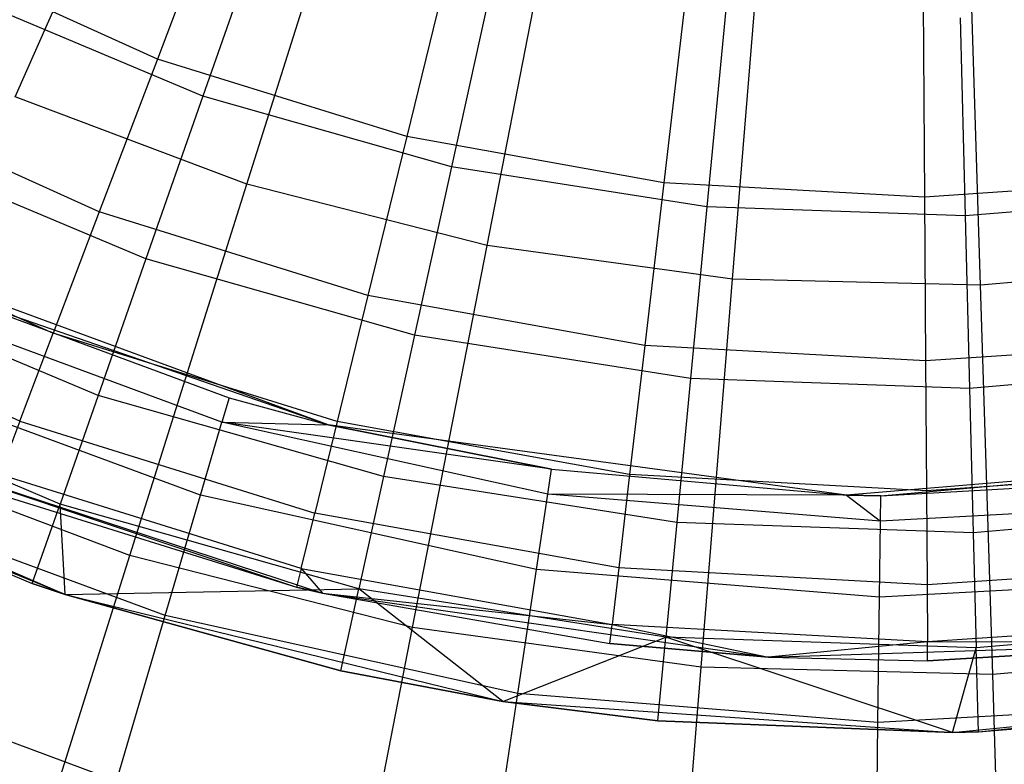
# Model space of a CAD drawing. Extents: x -22.9 to 23, y 4.7 to 50.6.
# Tile 33 of 95: x -0.6 to 0.1, y 25.8 to 26.3. Entities that reach past the tile are written whole.
import ezdxf

# ---------------------------------------------------------------- set-up
doc = ezdxf.new("R2010")
doc.units = 0
doc.header["$LTSCALE"] = 2.54
doc.layers.get('0').update_dxf_attribs({"linetype": 'CONTINUOUS'})

# ---------------------------------------------------------------- blocks, each defined once
blk = doc.blocks.new('HOTEL-MOOD-11783-11791_STL')
at = {"color": 0}
for p, q in [((-0.60062, 26.26837, 18.62218), (-0.48386, 26.53174, 18.48275)), ((-0.60062, 26.26837, 18.62218), (-0.48386, 26.53174, 18.48275)), ((-0.43916, 26.20737, 18.62218), (-0.35262, 26.48216, 18.48275)), ((-0.43916, 26.20737, 18.62218), (-0.35262, 26.48216, 18.48275)), ((-0.27188, 26.16483, 18.62218), (-0.21665, 26.44758, 18.48275)), ((-0.27188, 26.16483, 18.62218), (-0.21665, 26.44758, 18.48275)), ((-0.10089, 26.1413, 18.62218), (-0.07766, 26.42845, 18.48275)), ((-0.10089, 26.1413, 18.62218), (-0.07766, 26.42845, 18.48275)), ((-0.45324, 26.42153, 30.29666), (-0.50146, 26.29463, 30.125)), ((-0.45324, 26.42153, 30.29666), (-0.50146, 26.29463, 30.125)), ((0.07166, 26.13705, 18.62218), (0.06259, 26.425, 18.48275)), ((0.07166, 26.13705, 18.62218), (0.06259, 26.425, 18.48275)), ((-0.42411, 26.39897, 30.43074), (-0.46975, 26.26873, 30.27458)), ((-0.42411, 26.39897, 30.43074), (-0.46975, 26.26873, 30.27458)), ((-0.29554, 26.37248, 30.29666), (-0.3278, 26.24062, 30.125)), ((-0.29554, 26.37248, 30.29666), (-0.3278, 26.24062, 30.125)), ((-0.50146, 26.29463, 30.125), (-0.66717, 26.36957, 30.125)), ((-0.50146, 26.29463, 30.125), (-0.66717, 26.36957, 30.125)), ((-0.26698, 26.35436, 30.43074), (-0.29659, 26.21957, 30.27458)), ((-0.26698, 26.35436, 30.43074), (-0.29659, 26.21957, 30.27458)), ((-0.13301, 26.34319, 30.29666), (-0.14881, 26.20836, 30.125)), ((-0.13301, 26.34319, 30.29666), (-0.14881, 26.20836, 30.125)), ((-0.46975, 26.26873, 30.27458), (-0.63571, 26.33841, 30.27458)), ((-0.46975, 26.26873, 30.27458), (-0.63571, 26.33841, 30.27458)), ((0.0319, 26.33409, 30.29666), (0.03278, 26.19835, 30.125)), ((0.0319, 26.33409, 30.29666), (0.03278, 26.19835, 30.125)), ((-0.10563, 26.32902, 30.43074), (-0.11877, 26.19164, 30.27458)), ((-0.10563, 26.32902, 30.43074), (-0.11877, 26.19164, 30.27458)), ((0.0576, 26.32331, 30.43074), (0.06111, 26.18535, 30.27458)), ((0.0576, 26.32331, 30.43074), (0.06111, 26.18535, 30.27458)), ((-0.50146, 26.29463, 30.125), (-0.54192, 26.18814, 29.93813)), ((-0.50146, 26.29463, 30.125), (-0.54192, 26.18814, 29.93813)), ((-0.3278, 26.24062, 30.125), (-0.50146, 26.29463, 30.125)), ((-0.3278, 26.24062, 30.125), (-0.50146, 26.29463, 30.125)), ((-0.54192, 26.18814, 29.93813), (-0.72041, 26.26886, 29.93813)), ((-0.54192, 26.18814, 29.93813), (-0.72041, 26.26886, 29.93813)), ((-0.43916, 26.20737, 18.62218), (-0.60062, 26.26837, 18.62218)), ((-0.43916, 26.20737, 18.62218), (-0.60062, 26.26837, 18.62218)), ((-0.46975, 26.26873, 30.27458), (-0.50945, 26.15542, 30.10424)), ((-0.46975, 26.26873, 30.27458), (-0.50945, 26.15542, 30.10424)), ((-0.29659, 26.21957, 30.27458), (-0.46975, 26.26873, 30.27458)), ((-0.29659, 26.21957, 30.27458), (-0.46975, 26.26873, 30.27458)), ((-0.3278, 26.24062, 30.125), (-0.35486, 26.12997, 29.93813)), ((-0.3278, 26.24062, 30.125), (-0.35486, 26.12997, 29.93813)), ((-0.14881, 26.20836, 30.125), (-0.3278, 26.24062, 30.125)), ((-0.14881, 26.20836, 30.125), (-0.3278, 26.24062, 30.125)), ((-0.50945, 26.15542, 30.10424), (-0.68879, 26.23071, 30.10424)), ((-0.50945, 26.15542, 30.10424), (-0.68879, 26.23071, 30.10424)), ((-0.29659, 26.21957, 30.27458), (-0.32235, 26.1023, 30.10424)), ((-0.29659, 26.21957, 30.27458), (-0.32235, 26.1023, 30.10424)), ((-0.11877, 26.19164, 30.27458), (-0.29659, 26.21957, 30.27458)), ((-0.11877, 26.19164, 30.27458), (-0.29659, 26.21957, 30.27458)), ((-0.52057, 25.94888, 18.79245), (-0.43916, 26.20737, 18.62218)), ((-0.52057, 25.94888, 18.79245), (-0.43916, 26.20737, 18.62218)), ((-0.27188, 26.16483, 18.62218), (-0.43916, 26.20737, 18.62218)), ((-0.27188, 26.16483, 18.62218), (-0.43916, 26.20737, 18.62218)), ((-0.14881, 26.20836, 30.125), (-0.16208, 26.09522, 29.93813)), ((-0.14881, 26.20836, 30.125), (-0.16208, 26.09522, 29.93813)), ((0.03278, 26.19835, 30.125), (-0.14881, 26.20836, 30.125)), ((0.03278, 26.19835, 30.125), (-0.14881, 26.20836, 30.125)), ((0.21422, 26.21072, 30.125), (0.03278, 26.19835, 30.125)), ((0.21422, 26.21072, 30.125), (0.03278, 26.19835, 30.125)), ((0.24045, 26.20078, 30.27458), (0.06111, 26.18535, 30.27458)), ((0.24045, 26.20078, 30.27458), (0.06111, 26.18535, 30.27458)), ((0.03278, 26.19835, 30.125), (0.03352, 26.08443, 29.93813)), ((0.03278, 26.19835, 30.125), (0.03352, 26.08443, 29.93813)), ((-0.76266, 26.18895, 29.73883), (-0.57403, 26.10364, 29.73883)), ((-0.76266, 26.18895, 29.73883), (-0.57403, 26.10364, 29.73883)), ((-0.54192, 26.18814, 29.93813), (-0.57403, 26.10364, 29.73883)), ((-0.54192, 26.18814, 29.93813), (-0.57403, 26.10364, 29.73883)), ((-0.35486, 26.12997, 29.93813), (-0.54192, 26.18814, 29.93813)), ((-0.35486, 26.12997, 29.93813), (-0.54192, 26.18814, 29.93813)), ((-0.11877, 26.19164, 30.27458), (-0.13021, 26.07212, 30.10424)), ((-0.11877, 26.19164, 30.27458), (-0.13021, 26.07212, 30.10424)), ((0.06111, 26.18535, 30.27458), (-0.11877, 26.19164, 30.27458)), ((0.06111, 26.18535, 30.27458), (-0.11877, 26.19164, 30.27458)), ((0.06111, 26.18535, 30.27458), (0.06417, 26.06532, 30.10424)), ((0.06111, 26.18535, 30.27458), (0.06417, 26.06532, 30.10424)), ((-0.38257, 26.04003, 25.85124), (-0.72465, 26.16549, 25.85124)), ((-0.32383, 25.89885, 18.79245), (-0.27188, 26.16483, 18.62218)), ((-0.32383, 25.89885, 18.79245), (-0.27188, 26.16483, 18.62218)), ((-0.10089, 26.1413, 18.62218), (-0.27188, 26.16483, 18.62218)), ((-0.10089, 26.1413, 18.62218), (-0.27188, 26.16483, 18.62218)), ((-0.50945, 26.15542, 30.10424), (-0.54275, 26.06039, 29.92178)), ((-0.50945, 26.15542, 30.10424), (-0.54275, 26.06039, 29.92178)), ((-0.32235, 26.1023, 30.10424), (-0.50945, 26.15542, 30.10424)), ((-0.32235, 26.1023, 30.10424), (-0.50945, 26.15542, 30.10424)), ((0.2436, 26.15215, 18.62218), (0.07166, 26.13705, 18.62218)), ((0.2436, 26.15215, 18.62218), (0.07166, 26.13705, 18.62218)), ((-0.54275, 26.06039, 29.92178), (-0.7333, 26.14038, 29.92178)), ((-0.54275, 26.06039, 29.92178), (-0.7333, 26.14038, 29.92178)), ((-0.38257, 26.04003, 25.85124), (-0.66724, 26.13839, 25.03868)), ((-0.66724, 26.13839, 25.03868), (-0.45151, 26.0587, 25.03868)), ((-0.38257, 26.04003, 25.85124), (-0.66724, 26.13839, 25.03868)), ((-0.66724, 26.13839, 25.03868), (-0.45151, 26.0587, 25.03868)), ((-0.12274, 25.87117, 18.79245), (-0.10089, 26.1413, 18.62218)), ((-0.12274, 25.87117, 18.79245), (-0.10089, 26.1413, 18.62218)), ((0.07166, 26.13705, 18.62218), (-0.10089, 26.1413, 18.62218)), ((0.07166, 26.13705, 18.62218), (-0.10089, 26.1413, 18.62218)), ((-0.59731, 26.04237, 29.53003), (-0.79329, 26.131, 29.53003)), ((-0.59731, 26.04237, 29.53003), (-0.79329, 26.131, 29.53003)), ((0.0802, 25.86617, 18.79245), (0.07166, 26.13705, 18.62218)), ((0.0802, 25.86617, 18.79245), (0.07166, 26.13705, 18.62218)), ((-0.35486, 26.12997, 29.93813), (-0.37634, 26.04216, 29.73883)), ((-0.35486, 26.12997, 29.93813), (-0.37634, 26.04216, 29.73883)), ((-0.16208, 26.09522, 29.93813), (-0.35486, 26.12997, 29.93813)), ((-0.16208, 26.09522, 29.93813), (-0.35486, 26.12997, 29.93813)), ((-0.45651, 26.04166, 24.76684), (-0.67451, 26.1222, 24.76684)), ((-0.45651, 26.04166, 24.76684), (-0.67451, 26.1222, 24.76684)), ((-0.59731, 26.04237, 29.53003), (-0.57403, 26.10364, 29.73883)), ((-0.59731, 26.04237, 29.53003), (-0.57403, 26.10364, 29.73883)), ((-0.37634, 26.04216, 29.73883), (-0.57403, 26.10364, 29.73883)), ((-0.37634, 26.04216, 29.73883), (-0.57403, 26.10364, 29.73883)), ((-0.32235, 26.1023, 30.10424), (-0.34395, 26.00395, 29.92178)), ((-0.32235, 26.1023, 30.10424), (-0.34395, 26.00395, 29.92178)), ((-0.13021, 26.07212, 30.10424), (-0.32235, 26.1023, 30.10424)), ((-0.13021, 26.07212, 30.10424), (-0.32235, 26.1023, 30.10424)), ((0.22896, 26.09776, 29.93813), (0.03352, 26.08443, 29.93813)), ((0.22896, 26.09776, 29.93813), (0.03352, 26.08443, 29.93813)), ((-0.16208, 26.09522, 29.93813), (-0.1726, 26.00544, 29.73883)), ((-0.16208, 26.09522, 29.93813), (-0.1726, 26.00544, 29.73883)), ((0.03352, 26.08443, 29.93813), (-0.16208, 26.09522, 29.93813)), ((0.03352, 26.08443, 29.93813), (-0.16208, 26.09522, 29.93813)), ((0.03352, 26.08443, 29.93813), (0.0341, 25.99404, 29.73883)), ((0.03352, 26.08443, 29.93813), (0.0341, 25.99404, 29.73883)), ((0.25795, 26.08199, 30.10424), (0.06417, 26.06532, 30.10424)), ((0.25795, 26.08199, 30.10424), (0.06417, 26.06532, 30.10424)), ((-0.47143, 25.99084, 24.49961), (-0.69621, 26.07389, 24.49961)), ((-0.47143, 25.99084, 24.49961), (-0.69621, 26.07389, 24.49961)), ((-0.13021, 26.07212, 30.10424), (-0.1398, 25.97188, 29.92178)), ((-0.13021, 26.07212, 30.10424), (-0.1398, 25.97188, 29.92178)), ((0.06417, 26.06532, 30.10424), (-0.13021, 26.07212, 30.10424)), ((0.06417, 26.06532, 30.10424), (-0.13021, 26.07212, 30.10424)), ((-0.56924, 25.98479, 29.72939), (-0.76871, 26.06853, 29.72939)), ((-0.56924, 25.98479, 29.72939), (-0.76871, 26.06853, 29.72939)), ((0.06417, 26.06532, 30.10424), (0.06673, 25.96466, 29.92178)), ((0.06417, 26.06532, 30.10424), (0.06673, 25.96466, 29.92178)), ((-0.54275, 26.06039, 29.92178), (-0.56924, 25.98479, 29.72939)), ((-0.54275, 26.06039, 29.92178), (-0.56924, 25.98479, 29.72939)), ((-0.34395, 26.00395, 29.92178), (-0.54275, 26.06039, 29.92178)), ((-0.34395, 26.00395, 29.92178), (-0.54275, 26.06039, 29.92178)), ((-0.45151, 26.0587, 25.03868), (-0.45651, 26.04166, 24.76684)), ((-0.45151, 26.0587, 25.03868), (-0.45651, 26.04166, 24.76684)), ((-0.45151, 26.0587, 25.03868), (-0.38257, 26.04003, 25.85124)), ((-0.45151, 26.0587, 25.03868), (-0.38257, 26.04003, 25.03868)), ((-0.45151, 26.0587, 25.03868), (-0.38257, 26.04003, 25.85124)), ((-0.45151, 26.0587, 25.03868), (-0.38257, 26.04003, 25.03868)), ((-0.85366, 26.04645, 24.79637), (-0.56575, 25.92169, 24.79637)), ((-0.85366, 26.04645, 24.79637), (-0.56575, 25.92169, 24.79637)), ((-0.59731, 26.04237, 29.53003), (-0.61141, 26.00525, 29.31481)), ((-0.59731, 26.04237, 29.53003), (-0.61141, 26.00525, 29.31481)), ((-0.59731, 26.04237, 29.53003), (-0.39192, 25.9785, 29.53003)), ((-0.59731, 26.04237, 29.53003), (-0.39192, 25.9785, 29.53003)), ((-0.47143, 25.99084, 24.49961), (-0.45651, 26.04166, 24.76684)), ((-0.47143, 25.99084, 24.49961), (-0.45651, 26.04166, 24.76684)), ((-0.45651, 26.04166, 24.76684), (-0.38257, 26.04003, 25.03868)), ((-0.22958, 25.99156, 24.76684), (-0.45651, 26.04166, 24.76684)), ((-0.22958, 25.99156, 24.76684), (-0.45651, 26.04166, 24.76684)), ((-0.22694, 26.00912, 25.03868), (-0.45651, 26.04166, 24.76684)), ((-0.22694, 26.00912, 25.03868), (-0.45651, 26.04166, 24.76684)), ((-0.45651, 26.04166, 24.76684), (-0.38257, 26.04003, 25.03868)), ((-0.37634, 26.04216, 29.73883), (-0.39192, 25.9785, 29.53003)), ((-0.37634, 26.04216, 29.73883), (-0.39192, 25.9785, 29.53003)), ((-0.1726, 26.00544, 29.73883), (-0.37634, 26.04216, 29.73883)), ((-0.1726, 26.00544, 29.73883), (-0.37634, 26.04216, 29.73883)), ((-0.38257, 26.04003, 25.03868), (-0.38257, 26.04003, 25.85124)), ((-0.38257, 26.04003, 25.03868), (-0.38257, 26.04003, 25.85124)), ((-0.38257, 26.04003, 25.03868), (-0.22694, 26.00912, 25.03868)), ((-0.22694, 26.00912, 25.03868), (-0.38257, 26.04003, 25.85124)), ((-0.22694, 26.00912, 25.03868), (-0.38257, 26.04003, 25.85124)), ((-0.02152, 25.99104, 25.85124), (-0.38257, 26.04003, 25.85124)), ((-0.38257, 26.04003, 25.03868), (-0.22694, 26.00912, 25.03868)), ((-0.79459, 26.01601, 29.52938), (-0.58861, 25.92954, 29.52938)), ((-0.56575, 25.92169, 24.79637), (-0.79459, 26.01601, 29.52938)), ((-0.56575, 25.92169, 24.79637), (-0.79459, 26.01601, 29.52938)), ((-0.79459, 26.01601, 29.52938), (-0.58861, 25.92954, 29.52938)), ((-0.52057, 25.94888, 18.79245), (-0.71046, 26.02062, 18.79245)), ((-0.52057, 25.94888, 18.79245), (-0.71046, 26.02062, 18.79245)), ((-0.68468, 26.02048, 24.79637), (-0.38654, 25.9227, 24.79637)), ((-0.68468, 26.02048, 24.79637), (-0.38654, 25.9227, 24.79637)), ((-0.68468, 26.02048, 24.79637), (-0.40451, 25.927, 29.09637)), ((-0.68468, 26.02048, 24.79637), (-0.40451, 25.927, 29.09637)), ((0.34162, 26.02081, 25.85124), (-0.02152, 25.99104, 25.85124)), ((0.00229, 25.99058, 25.03868), (0.34162, 26.02081, 25.85124)), ((0.00229, 25.99058, 25.03868), (0.34162, 26.02081, 25.85124)), ((-0.22958, 25.99156, 24.76684), (-0.22694, 26.00912, 25.03868)), ((-0.22958, 25.99156, 24.76684), (-0.22694, 26.00912, 25.03868)), ((-0.22694, 26.00912, 25.03868), (-0.02152, 25.99104, 25.85124)), ((-0.22694, 26.00912, 25.03868), (-0.02152, 25.99104, 25.03868)), ((-0.22694, 26.00912, 25.03868), (-0.02152, 25.99104, 25.85124)), ((-0.22694, 26.00912, 25.03868), (-0.02152, 25.99104, 25.03868)), ((0.24065, 26.00813, 29.73883), (0.0341, 25.99404, 29.73883)), ((0.24065, 26.00813, 29.73883), (0.0341, 25.99404, 29.73883)), ((-0.40135, 25.93992, 29.31481), (-0.61141, 26.00525, 29.31481)), ((-0.40135, 25.93992, 29.31481), (-0.61141, 26.00525, 29.31481)), ((-0.34395, 26.00395, 29.92178), (-0.36114, 25.92571, 29.72939)), ((-0.34395, 26.00395, 29.92178), (-0.36114, 25.92571, 29.72939)), ((-0.1398, 25.97188, 29.92178), (-0.34395, 26.00395, 29.92178)), ((-0.1398, 25.97188, 29.92178), (-0.34395, 26.00395, 29.92178)), ((-0.1726, 26.00544, 29.73883), (-0.18024, 25.94035, 29.53003)), ((-0.1726, 26.00544, 29.73883), (-0.18024, 25.94035, 29.53003)), ((0.0341, 25.99404, 29.73883), (-0.1726, 26.00544, 29.73883)), ((0.0341, 25.99404, 29.73883), (-0.1726, 26.00544, 29.73883)), ((0.00229, 25.99058, 25.03868), (0.2319, 26.00342, 25.03868)), ((0.00229, 25.99058, 25.03868), (0.2319, 26.00342, 25.03868)), ((-0.49602, 25.90711, 24.24154), (-0.73197, 25.99427, 24.24154)), ((-0.49602, 25.90711, 24.24154), (-0.73197, 25.99427, 24.24154)), ((0.0341, 25.99404, 29.73883), (0.03453, 25.9285, 29.53003)), ((0.0341, 25.99404, 29.73883), (0.03453, 25.9285, 29.53003)), ((-0.61614, 25.99281, 29.09637), (-0.40451, 25.927, 29.09637)), ((-0.61614, 25.99281, 29.09637), (-0.40451, 25.927, 29.09637)), ((-0.49602, 25.90711, 24.24154), (-0.47143, 25.99084, 24.49961)), ((-0.49602, 25.90711, 24.24154), (-0.47143, 25.99084, 24.49961)), ((-0.23744, 25.93918, 24.49961), (-0.47143, 25.99084, 24.49961)), ((-0.23744, 25.93918, 24.49961), (-0.47143, 25.99084, 24.49961)), ((-0.23744, 25.93918, 24.49961), (-0.22958, 25.99156, 24.76684)), ((-0.23744, 25.93918, 24.49961), (-0.22958, 25.99156, 24.76684)), ((0.00207, 25.97282, 24.76684), (-0.22958, 25.99156, 24.76684)), ((0.00207, 25.97282, 24.76684), (-0.22958, 25.99156, 24.76684)), ((-0.02152, 25.99104, 25.03868), (-0.22958, 25.99156, 24.76684)), ((-0.02152, 25.99104, 25.03868), (-0.22958, 25.99156, 24.76684)), ((-0.02152, 25.99104, 25.03868), (-0.02152, 25.99104, 25.85124)), ((-0.02152, 25.99104, 25.03868), (-0.02152, 25.99104, 25.85124)), ((-0.02152, 25.99104, 25.03868), (0.00229, 25.99058, 25.03868)), ((0.00229, 25.99058, 25.03868), (-0.02152, 25.99104, 25.85124)), ((0.00229, 25.99058, 25.03868), (-0.02152, 25.99104, 25.85124)), ((-0.02152, 25.99104, 25.03868), (0.00229, 25.99058, 25.03868)), ((-0.02152, 25.99104, 25.03868), (0.00207, 25.97282, 24.76684)), ((-0.02152, 25.99104, 25.03868), (0.00207, 25.97282, 24.76684)), ((0.00207, 25.97282, 24.76684), (0.00229, 25.99058, 25.03868)), ((0.00207, 25.97282, 24.76684), (0.00229, 25.99058, 25.03868)), ((-0.58861, 25.92954, 29.52938), (-0.56924, 25.98479, 29.72939)), ((-0.58861, 25.92954, 29.52938), (-0.56924, 25.98479, 29.72939)), ((-0.56575, 25.92169, 29.52938), (-0.56924, 25.98479, 29.72939)), ((-0.56575, 25.92169, 29.52938), (-0.56924, 25.98479, 29.72939)), ((-0.36114, 25.92571, 29.72939), (-0.56924, 25.98479, 29.72939)), ((-0.36114, 25.92571, 29.72939), (-0.56924, 25.98479, 29.72939)), ((0.2341, 25.9858, 24.76684), (0.00207, 25.97282, 24.76684)), ((0.2341, 25.9858, 24.76684), (0.00207, 25.97282, 24.76684)), ((0.27263, 25.98238, 29.92178), (0.06673, 25.96466, 29.92178)), ((0.27263, 25.98238, 29.92178), (0.06673, 25.96466, 29.92178)), ((-0.40135, 25.93992, 29.31481), (-0.39192, 25.9785, 29.53003)), ((-0.40135, 25.93992, 29.31481), (-0.39192, 25.9785, 29.53003)), ((-0.18024, 25.94035, 29.53003), (-0.39192, 25.9785, 29.53003)), ((-0.18024, 25.94035, 29.53003), (-0.39192, 25.9785, 29.53003)), ((-0.1398, 25.97188, 29.92178), (-0.14743, 25.89214, 29.72939)), ((-0.1398, 25.97188, 29.92178), (-0.14743, 25.89214, 29.72939)), ((0.06673, 25.96466, 29.92178), (-0.1398, 25.97188, 29.92178)), ((0.06673, 25.96466, 29.92178), (-0.1398, 25.97188, 29.92178)), ((0.00141, 25.91986, 24.49961), (0.00207, 25.97282, 24.76684)), ((0.00141, 25.91986, 24.49961), (0.00207, 25.97282, 24.76684)), ((0.06673, 25.96466, 29.92178), (0.06877, 25.88458, 29.72939)), ((0.06673, 25.96466, 29.92178), (0.06877, 25.88458, 29.72939)), ((-0.59586, 25.70981, 18.99148), (-0.52057, 25.94888, 18.79245)), ((-0.59586, 25.70981, 18.99148), (-0.52057, 25.94888, 18.79245)), ((-0.32383, 25.89885, 18.79245), (-0.52057, 25.94888, 18.79245)), ((-0.32383, 25.89885, 18.79245), (-0.52057, 25.94888, 18.79245)), ((-0.40135, 25.93992, 29.31481), (-0.40451, 25.927, 29.09637)), ((-0.40135, 25.93992, 29.31481), (-0.40451, 25.927, 29.09637)), ((-0.40135, 25.93992, 29.31481), (-0.38654, 25.9227, 29.09637)), ((-0.40135, 25.93992, 29.31481), (-0.38654, 25.9227, 29.09637)), ((-0.40135, 25.93992, 29.31481), (-0.18486, 25.90091, 29.31481)), ((-0.40135, 25.93992, 29.31481), (-0.18486, 25.90091, 29.31481)), ((-0.2504, 25.85288, 24.24154), (-0.23744, 25.93918, 24.49961)), ((-0.2504, 25.85288, 24.24154), (-0.23744, 25.93918, 24.49961)), ((0.00141, 25.91986, 24.49961), (-0.23744, 25.93918, 24.49961)), ((0.00141, 25.91986, 24.49961), (-0.23744, 25.93918, 24.49961)), ((-0.18024, 25.94035, 29.53003), (-0.18486, 25.90091, 29.31481)), ((-0.18024, 25.94035, 29.53003), (-0.18486, 25.90091, 29.31481)), ((0.03453, 25.9285, 29.53003), (-0.18024, 25.94035, 29.53003)), ((0.03453, 25.9285, 29.53003), (-0.18024, 25.94035, 29.53003)), ((0.24912, 25.94314, 29.53003), (0.03453, 25.9285, 29.53003)), ((0.24912, 25.94314, 29.53003), (0.03453, 25.9285, 29.53003)), ((0.24066, 25.93325, 24.49961), (0.00141, 25.91986, 24.49961)), ((0.24066, 25.93325, 24.49961), (0.00141, 25.91986, 24.49961)), ((-0.58861, 25.92954, 29.52938), (-0.56575, 25.92169, 29.52938)), ((-0.56575, 25.92169, 24.79637), (-0.58861, 25.92954, 29.52938)), ((-0.58861, 25.92954, 29.52938), (-0.56575, 25.92169, 29.52938)), ((-0.56575, 25.92169, 24.79637), (-0.58861, 25.92954, 29.52938)), ((-0.56575, 25.92169, 29.52938), (-0.36114, 25.92571, 29.72939)), ((-0.56575, 25.92169, 29.52938), (-0.36114, 25.92571, 29.72939)), ((-0.38654, 25.9227, 24.79637), (-0.40451, 25.927, 29.09637)), ((-0.40451, 25.927, 29.09637), (-0.38654, 25.9227, 29.09637)), ((-0.38654, 25.9227, 24.79637), (-0.40451, 25.927, 29.09637)), ((-0.40451, 25.927, 29.09637), (-0.38654, 25.9227, 29.09637)), ((-0.3737, 25.86852, 29.52938), (-0.36114, 25.92571, 29.72939)), ((-0.3737, 25.86852, 29.52938), (-0.36114, 25.92571, 29.72939)), ((-0.26089, 25.84739, 29.52938), (-0.36114, 25.92571, 29.72939)), ((-0.26089, 25.84739, 29.52938), (-0.36114, 25.92571, 29.72939)), ((-0.14743, 25.89214, 29.72939), (-0.36114, 25.92571, 29.72939)), ((-0.14743, 25.89214, 29.72939), (-0.36114, 25.92571, 29.72939)), ((0.03453, 25.9285, 29.53003), (0.03479, 25.88879, 29.31481)), ((0.03453, 25.9285, 29.53003), (0.03479, 25.88879, 29.31481)), ((-0.56575, 25.92169, 29.52938), (-0.3737, 25.86852, 29.52938)), ((-0.3737, 25.86852, 29.52938), (-0.56575, 25.92169, 24.79637)), ((-0.56575, 25.92169, 24.79637), (-0.26089, 25.84739, 24.79637)), ((-0.3737, 25.86852, 29.52938), (-0.56575, 25.92169, 24.79637)), ((-0.56575, 25.92169, 29.52938), (-0.3737, 25.86852, 29.52938)), ((-0.56575, 25.92169, 29.52938), (-0.56575, 25.92169, 24.79637)), ((-0.56575, 25.92169, 29.52938), (-0.56575, 25.92169, 24.79637)), ((-0.56575, 25.92169, 24.79637), (-0.26089, 25.84739, 24.79637)), ((-0.38654, 25.9227, 24.79637), (-0.07596, 25.87818, 24.79637)), ((-0.38654, 25.9227, 24.79637), (-0.07596, 25.87818, 24.79637)), ((-0.38654, 25.9227, 24.79637), (-0.18641, 25.88769, 29.09637)), ((-0.38654, 25.9227, 24.79637), (-0.18641, 25.88769, 29.09637)), ((-0.38654, 25.9227, 24.79637), (-0.38654, 25.9227, 29.09637)), ((-0.38654, 25.9227, 29.09637), (-0.18641, 25.88769, 29.09637)), ((-0.38654, 25.9227, 24.79637), (-0.38654, 25.9227, 29.09637)), ((-0.38654, 25.9227, 29.09637), (-0.18641, 25.88769, 29.09637)), ((-0.38654, 25.9227, 29.09637), (-0.18486, 25.90091, 29.31481)), ((-0.38654, 25.9227, 29.09637), (-0.18486, 25.90091, 29.31481)), ((0.00033, 25.8326, 24.24154), (0.00141, 25.91986, 24.49961)), ((0.00033, 25.8326, 24.24154), (0.00141, 25.91986, 24.49961)), ((-0.52986, 25.79187, 23.99702), (-0.49602, 25.90711, 24.24154)), ((-0.52986, 25.79187, 23.99702), (-0.49602, 25.90711, 24.24154)), ((-0.2504, 25.85288, 24.24154), (-0.49602, 25.90711, 24.24154)), ((-0.2504, 25.85288, 24.24154), (-0.49602, 25.90711, 24.24154)), ((-0.37188, 25.65286, 18.99148), (-0.32383, 25.89885, 18.79245)), ((-0.37188, 25.65286, 18.99148), (-0.32383, 25.89885, 18.79245)), ((-0.12274, 25.87117, 18.79245), (-0.32383, 25.89885, 18.79245)), ((-0.12274, 25.87117, 18.79245), (-0.32383, 25.89885, 18.79245)), ((-0.18641, 25.88769, 29.09637), (-0.18486, 25.90091, 29.31481)), ((-0.18641, 25.88769, 29.09637), (-0.18486, 25.90091, 29.31481)), ((-0.18486, 25.90091, 29.31481), (-0.07596, 25.87818, 29.09637)), ((0.03479, 25.88879, 29.31481), (-0.18486, 25.90091, 29.31481)), ((0.03479, 25.88879, 29.31481), (-0.18486, 25.90091, 29.31481)), ((-0.18486, 25.90091, 29.31481), (-0.07596, 25.87818, 29.09637)), ((0.25426, 25.90375, 29.31481), (0.03479, 25.88879, 29.31481)), ((0.25426, 25.90375, 29.31481), (0.03479, 25.88879, 29.31481)), ((0.2843, 25.90313, 29.72939), (0.06877, 25.88458, 29.72939)), ((0.2843, 25.90313, 29.72939), (0.06877, 25.88458, 29.72939)), ((-0.26089, 25.84739, 29.52938), (-0.14743, 25.89214, 29.72939)), ((-0.26089, 25.84739, 29.52938), (-0.14743, 25.89214, 29.72939)), ((-0.15301, 25.83386, 29.52938), (-0.14743, 25.89214, 29.72939)), ((-0.15301, 25.83386, 29.52938), (-0.14743, 25.89214, 29.72939)), ((0.05214, 25.82567, 29.52938), (-0.14743, 25.89214, 29.72939)), ((0.05214, 25.82567, 29.52938), (-0.14743, 25.89214, 29.72939)), ((0.06877, 25.88458, 29.72939), (-0.14743, 25.89214, 29.72939)), ((0.06877, 25.88458, 29.72939), (-0.14743, 25.89214, 29.72939)), ((-0.52986, 25.79187, 23.99702), (-0.78118, 25.88472, 23.99702)), ((-0.52986, 25.79187, 23.99702), (-0.78118, 25.88472, 23.99702)), ((-0.07596, 25.87818, 24.79637), (-0.18641, 25.88769, 29.09637)), ((-0.18641, 25.88769, 29.09637), (-0.07596, 25.87818, 29.09637)), ((-0.07596, 25.87818, 24.79637), (-0.18641, 25.88769, 29.09637)), ((-0.18641, 25.88769, 29.09637), (-0.07596, 25.87818, 29.09637)), ((0.03479, 25.88879, 29.31481), (-0.07596, 25.87818, 29.09637)), ((0.03479, 25.88879, 29.31481), (-0.07596, 25.87818, 29.09637)), ((-0.07596, 25.87818, 24.79637), (0.23764, 25.88827, 24.79637)), ((-0.07596, 25.87818, 24.79637), (0.23764, 25.88827, 24.79637)), ((0.23764, 25.88827, 29.09637), (0.03479, 25.88879, 29.31481)), ((0.23764, 25.88827, 29.09637), (0.03479, 25.88879, 29.31481)), ((0.03487, 25.87549, 29.09637), (0.03479, 25.88879, 29.31481)), ((0.03487, 25.87549, 29.09637), (0.03479, 25.88879, 29.31481)), ((0.23764, 25.88827, 24.79637), (0.03487, 25.87549, 29.09637)), ((0.03487, 25.87549, 29.09637), (0.23764, 25.88827, 29.09637)), ((0.23764, 25.88827, 24.79637), (0.03487, 25.87549, 29.09637)), ((0.03487, 25.87549, 29.09637), (0.23764, 25.88827, 29.09637)), ((0.05214, 25.82567, 29.52938), (0.06877, 25.88458, 29.72939)), ((0.05214, 25.82567, 29.52938), (0.06877, 25.88458, 29.72939)), ((0.07026, 25.82604, 29.52938), (0.06877, 25.88458, 29.72939)), ((0.07026, 25.82604, 29.52938), (0.06877, 25.88458, 29.72939)), ((0.28241, 25.88393, 18.79245), (0.0802, 25.86617, 18.79245)), ((0.28241, 25.88393, 18.79245), (0.0802, 25.86617, 18.79245)), ((-0.07596, 25.87818, 24.79637), (0.03487, 25.87549, 29.09637)), ((-0.07596, 25.87818, 24.79637), (0.03487, 25.87549, 29.09637)), ((-0.07596, 25.87818, 24.79637), (-0.07596, 25.87818, 29.09637)), ((-0.07596, 25.87818, 29.09637), (0.03487, 25.87549, 29.09637)), ((-0.07596, 25.87818, 24.79637), (-0.07596, 25.87818, 29.09637)), ((-0.07596, 25.87818, 29.09637), (0.03487, 25.87549, 29.09637)), ((-0.14294, 25.62134, 18.99148), (-0.12274, 25.87117, 18.79245)), ((-0.14294, 25.62134, 18.99148), (-0.12274, 25.87117, 18.79245)), ((0.0802, 25.86617, 18.79245), (-0.12274, 25.87117, 18.79245)), ((0.0802, 25.86617, 18.79245), (-0.12274, 25.87117, 18.79245)), ((-0.3737, 25.86852, 29.52938), (-0.26089, 25.84739, 29.52938)), ((-0.26089, 25.84739, 24.79637), (-0.3737, 25.86852, 29.52938)), ((-0.3737, 25.86852, 29.52938), (-0.26089, 25.84739, 29.52938)), ((-0.26089, 25.84739, 24.79637), (-0.3737, 25.86852, 29.52938)), ((0.08809, 25.61566, 18.99148), (0.0802, 25.86617, 18.79245)), ((0.08809, 25.61566, 18.99148), (0.0802, 25.86617, 18.79245)), ((0.05214, 25.82567, 24.79637), (0.36433, 25.85717, 24.79637)), ((0.05214, 25.82567, 24.79637), (0.36433, 25.85717, 24.79637)), ((0.07026, 25.82604, 29.52938), (0.36433, 25.85717, 24.79637)), ((0.07026, 25.82604, 29.52938), (0.36433, 25.85717, 24.79637)), ((-0.26822, 25.73411, 23.99702), (-0.2504, 25.85288, 24.24154)), ((-0.26822, 25.73411, 23.99702), (-0.2504, 25.85288, 24.24154)), ((0.00033, 25.8326, 24.24154), (-0.2504, 25.85288, 24.24154)), ((0.00033, 25.8326, 24.24154), (-0.2504, 25.85288, 24.24154)), ((-0.26089, 25.84739, 29.52938), (-0.15301, 25.83386, 29.52938)), ((-0.15301, 25.83386, 29.52938), (-0.26089, 25.84739, 24.79637)), ((-0.26089, 25.84739, 24.79637), (0.05214, 25.82567, 24.79637)), ((-0.15301, 25.83386, 29.52938), (-0.26089, 25.84739, 24.79637)), ((-0.26089, 25.84739, 29.52938), (-0.15301, 25.83386, 29.52938)), ((-0.26089, 25.84739, 29.52938), (-0.26089, 25.84739, 24.79637)), ((-0.26089, 25.84739, 29.52938), (-0.26089, 25.84739, 24.79637)), ((-0.26089, 25.84739, 24.79637), (0.05214, 25.82567, 24.79637)), ((0.25147, 25.84665, 24.24154), (0.00033, 25.8326, 24.24154)), ((0.25147, 25.84665, 24.24154), (0.00033, 25.8326, 24.24154)), ((0.07026, 25.82604, 29.52938), (0.29283, 25.8452, 29.52938)), ((0.07026, 25.82604, 29.52938), (0.29283, 25.8452, 29.52938)), ((-0.15301, 25.83386, 29.52938), (0.05214, 25.82567, 29.52938)), ((0.05214, 25.82567, 24.79637), (-0.15301, 25.83386, 29.52938)), ((-0.15301, 25.83386, 29.52938), (0.05214, 25.82567, 29.52938)), ((0.05214, 25.82567, 24.79637), (-0.15301, 25.83386, 29.52938)), ((-0.00117, 25.71251, 23.99702), (0.00033, 25.8326, 24.24154)), ((-0.00117, 25.71251, 23.99702), (0.00033, 25.8326, 24.24154)), ((0.05214, 25.82567, 29.52938), (0.07026, 25.82604, 29.52938)), ((0.07026, 25.82604, 29.52938), (0.05214, 25.82567, 24.79637)), ((0.07026, 25.82604, 29.52938), (0.05214, 25.82567, 24.79637)), ((0.05214, 25.82567, 29.52938), (0.07026, 25.82604, 29.52938)), ((0.05214, 25.82567, 29.52938), (0.05214, 25.82567, 24.79637)), ((0.05214, 25.82567, 29.52938), (0.05214, 25.82567, 24.79637))]:
    blk.add_line(p, q, dxfattribs=at)

msp = doc.modelspace()

# ---------------------------------------------------------------- block references
at = {"color": 0}
msp.add_blockref('HOTEL-MOOD-11783-11791_STL', (0, 0), dxfattribs=at)

doc.saveas('drawing.dxf')
